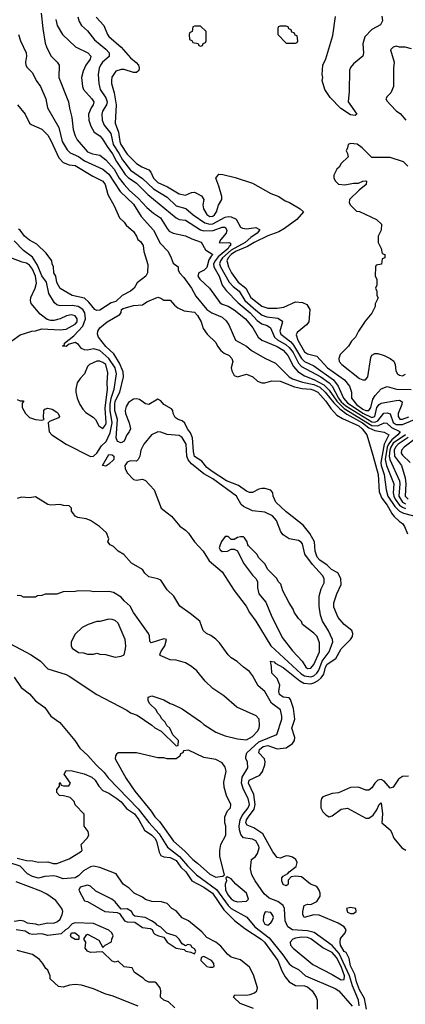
# Model space of a CAD drawing. Header units: inches. Extents: x 2671394 to 2765652, y 830470 to 955458.
# Tile 168 of 256: x 2687026 to 2689549, y 886783 to 893228. Entities that reach past the tile are written whole.
import ezdxf

# ---------------------------------------------------------------- set-up
doc = ezdxf.new("R2010")
doc.units = ezdxf.units.IN
doc.header["$MEASUREMENT"] = 0
doc.layers.add('C6888', color=7, linetype='Continuous')
doc.layers.add('C6889', color=7, linetype='Continuous')

msp = doc.modelspace()

# ---------------------------------------------------------------- linework, layer by layer
at = {"layer": 'C6888', "color": 2}
for points, elevation in [([(2689247, 886773), (2689242.6, 886810), (2689203.7, 886903.7), (2689184.1, 886970), (2689116.2, 887116.2), (2689070, 887168.4), (2688953.7, 887253.7), (2688910, 887264.2), (2688811.3, 887271.3), (2688780.9, 887290), (2688762.4, 887330), (2688757.6, 887410), (2688749.7, 887429.7), (2688714.8, 887454.8), (2688658.6, 887478.6), (2688625.3, 887505.3), (2688566, 887590), (2688545.2, 887630), (2688535.3, 887670), (2688542, 887730), (2688568, 887750), (2688582, 887770), (2688592.5, 887807.5), (2688590, 887818), (2688570, 887854), (2688550, 887864), (2688490, 887873.2), (2688473.3, 887893.3), (2688464.2, 887924.2), (2688461.2, 887950), (2688467.9, 887990), (2688482.3, 888017.7), (2688520.9, 888070), (2688528.6, 888090), (2688521.5, 888130), (2688491, 888190), (2688476.8, 888230), (2688480.5, 888270), (2688519, 888330), (2688517.2, 888370), (2688506.6, 888390), (2688505.1, 888405.1), (2688511.6, 888430), (2688590, 888501.3), (2688708.7, 888550), (2688742, 888650), (2688742, 888670), (2688731.8, 888710), (2688674.1, 888754.2), (2688629, 888830), (2688587, 888867), (2688550, 888935.3), (2688530, 888962), (2688490, 888989), (2688447.8, 889027.8), (2688409.3, 889050), (2688389.3, 889070), (2688333.2, 889150), (2688310, 889173.2), (2688277.2, 889197.2), (2688249.2, 889210), (2688226, 889230), (2688204, 889290), (2688142, 889342), (2688074, 889390), (2688035.5, 889455.5), (2687990, 889495.3), (2687950, 889559), (2687930, 889569), (2687870, 889582), (2687845.6, 889605.6), (2687828.7, 889630), (2687758, 889670), (2687706.3, 889726.3), (2687669.5, 889749.5), (2687639.5, 889779.5), (2687618, 889790), (2687602, 889810), (2687608.7, 889830), (2687594, 889870), (2687548.7, 889910), (2687490, 889949.2), (2687460.2, 889960.2), (2687406, 889970), (2687390, 889978), (2687373.5, 890000)], 10), ([(2687990.9, 890000), (2688018.8, 889978.8), (2688072.8, 889912.8), (2688110, 889887.3), (2688130, 889867.3), (2688170.5, 889810), (2688226.7, 889750), (2688266.6, 889686.6), (2688350, 889614.8), (2688430, 889490.8), (2688508.8, 889388.8), (2688530, 889346.8), (2688570.3, 889290.3), (2688668.4, 889130), (2688867, 888947), (2688890, 888932.3), (2688930, 888926), (2688950, 888934), (2688970.9, 888950), (2688983.1, 888970), (2689004.1, 889030), (2689049.7, 889090), (2689074.5, 889154.5), (2689072.7, 889170), (2689046.5, 889226.5), (2689007, 889290), (2688995.1, 889330), (2688986, 889390), (2688985.6, 889454.4), (2688998, 889502), (2689018, 889542), (2689017, 889570), (2689007, 889590), (2688940.9, 889660.9), (2688892, 889730), (2688876.3, 889796.3), (2688867.6, 889807.6), (2688850, 889818), (2688790, 889829.4), (2688750, 889856), (2688735.3, 889875.3), (2688705.6, 889950), (2688680.8, 889980.8), (2688639.1, 890000)], 10), ([(2689295.4, 886750), (2689281.6, 886821.6), (2689250, 886878), (2689230, 886929.4), (2689218.9, 886978.9), (2689190, 887035.3), (2689182.5, 887082.5), (2689161.2, 887121.2), (2689150, 887129.5), (2689125.7, 887170), (2689122.4, 887190), (2689125.8, 887214.2), (2689155.3, 887250), (2689162, 887270), (2689148.7, 887290), (2689110, 887313.2), (2688986.3, 887366.3), (2688950, 887369.2), (2688888, 887350), (2688878, 887370), (2688878, 887390), (2688888, 887430), (2688910, 887438), (2688930, 887436), (2688970, 887454.8), (2688992.3, 887490), (2688992.3, 887510), (2688986, 887530), (2688970, 887553.2), (2688929.5, 887569.5), (2688870, 887617.2), (2688830, 887621.2), (2688802, 887618), (2688783.6, 887596.4), (2688782, 887570), (2688776.9, 887563.1), (2688770, 887558), (2688750, 887568), (2688742, 887590), (2688742, 887610), (2688750, 887622), (2688780.4, 887639.6), (2688788, 887650), (2688834.5, 887685.5), (2688840.7, 887710), (2688832.3, 887730), (2688810, 887745.1), (2688790, 887751.8), (2688770, 887754), (2688730, 887739.3), (2688710, 887744), (2688681.5, 887781.5), (2688617.8, 887897.8), (2688557.6, 887937.6), (2688515.3, 887955.3), (2688505.1, 887970), (2688509.8, 887990), (2688522, 888010), (2688560.4, 888059.6), (2688567.7, 888090), (2688557, 888157), (2688523.5, 888230), (2688528.2, 888250), (2688597.1, 888282.9), (2688614.3, 888305.7), (2688629.6, 888350), (2688631.8, 888370), (2688627, 888390), (2688589.7, 888429.7), (2688594, 888450), (2688618, 888470), (2688650, 888477.4), (2688710, 888454.9), (2688770, 888462.4), (2688811, 888489), (2688824.2, 888510), (2688826.3, 888530), (2688807.6, 888590), (2688826.6, 888650), (2688818.4, 888718.4), (2688797.2, 888777.2), (2688789, 888789), (2688750, 888793.2), (2688726, 888810), (2688721.2, 888830), (2688728.7, 888871.3), (2688710, 888915.3), (2688675.3, 888950), (2688674, 888994), (2688666, 889030), (2688690, 889024.7), (2688696.8, 889016.8), (2688750, 888987.7), (2688859.9, 888899.9), (2688884.8, 888884.8), (2688930, 888881.7), (2688950, 888887.2), (2688978.3, 888901.7), (2688999.2, 888920.8), (2689016.8, 888943.2), (2689026.4, 888990), (2689037.6, 889010), (2689093.8, 889046.2), (2689129.5, 889110), (2689189.3, 889170), (2689203.7, 889190), (2689206.6, 889210), (2689199.3, 889230), (2689149.7, 889269.7), (2689110, 889314), (2689082, 889382), (2689082, 889410), (2689102, 889470), (2689129.5, 889530), (2689126.6, 889570), (2689106.8, 889606.8), (2689065.2, 889630), (2689036.9, 889656.9), (2688990, 889689.6), (2688971.8, 889710), (2688959.7, 889750), (2688954, 889810), (2688924.6, 889864.6), (2688880.1, 889920.1), (2688778.4, 890000)], 6), ([(2689458, 890000), (2689458.7, 889998.7), (2689476.3, 889976.3), (2689510, 889942.8), (2689531, 889930), (2689544.7, 889910), (2689562.8, 889862.8)], 6), ([(2689531.7, 890000), (2689537.4, 889997.4), (2689646, 889970), (2689730, 889917.4), (2689750, 889896.4), (2689774.3, 889850), (2689787.4, 889810), (2689790.3, 889769.7), (2689780.4, 889710), (2689783.8, 889683.8), (2689790, 889678.8), (2689810, 889683.8), (2689830, 889702.4), (2689893.5, 889770), (2689926.1, 889813.9), (2689983.3, 889876.7), (2690000, 889905.7)], 10), ([(2686924.9, 889164.9), (2687102, 889070), (2687162, 889030), (2687210, 888978), (2687330, 888941), (2687350, 888931), (2687530, 888810.8), (2687727.5, 888707.5), (2687752, 888690), (2687795.3, 888675.3), (2687890.9, 888610.9), (2687910, 888592), (2687951.3, 888571.3), (2688050, 888474), (2688062, 888478), (2688066, 888510), (2688027.3, 888547.3), (2688008, 888590), (2687988.7, 888608.7), (2687978, 888630), (2687954.6, 888654.6), (2687948, 888670), (2687928, 888690), (2687918, 888710), (2687878, 888750), (2687866, 888770), (2687867.3, 888792.7), (2687890, 888802), (2687970, 888774.8), (2688010, 888751), (2688030, 888746), (2688090, 888716), (2688210, 888634), (2688230, 888614.8), (2688310, 888564), (2688370, 888540.7), (2688450, 888520.7), (2688510, 888514.8), (2688550, 888534.8), (2688581.2, 888570), (2688592.7, 888590), (2688596, 888610), (2688593.2, 888650), (2688572.1, 888672.1), (2688447.5, 888727.5), (2688361.2, 888801.2), (2688289.5, 888849.5), (2688238.6, 888898.6), (2688184.8, 888964.8), (2688150, 888994), (2688110, 889017.2), (2688050, 889035.3), (2688010, 889038), (2687945.6, 889065.6), (2687942, 889070), (2687948.7, 889090), (2687975.3, 889130), (2687986, 889170), (2687970, 889175.3), (2687886, 889150), (2687878, 889158), (2687874.6, 889194.6), (2687868.7, 889210), (2687770, 889348), (2687749.3, 889389.3), (2687710, 889424), (2687690, 889449), (2687638.9, 889478.9), (2687610, 889486), (2687510, 889482), (2687490, 889488), (2687410, 889488.7), (2687390, 889484), (2687310, 889482), (2687268.4, 889468.4), (2687192.7, 889467.3), (2687170, 889458), (2687143.6, 889456.4), (2687130, 889448), (2687050, 889448), (2687036.4, 889456.4), (2687010, 889458)], 14), ([(2686990, 888924), (2687036.1, 888856.1), (2687090, 888814.8), (2687128.5, 888768.5), (2687190, 888724.9), (2687230.6, 888670), (2687288.5, 888628.5), (2687386.8, 888510), (2687419.1, 888459.1), (2687472.1, 888412.1), (2687525.5, 888350), (2687579.4, 888299.4), (2687605.8, 888265.8), (2687801.9, 888061.9), (2687870, 887972), (2687938.5, 887898.5), (2687992.1, 887812.1), (2688071.4, 887751.4), (2688123.6, 887690), (2688182.6, 887630), (2688313.5, 887533.5), (2688389.5, 887429.5), (2688410, 887410.2), (2688512.8, 887352.8), (2688565.3, 887290), (2688657.5, 887217.5), (2688747.4, 887107.4), (2688790, 887047.7), (2688810, 887030.7), (2688851, 887010), (2688896, 886970), (2689090, 886886.8), (2689114, 886870), (2689202, 886770)], 10), ([(2687010, 887740.5), (2687070, 887723.8), (2687110, 887722.6), (2687150, 887713.7), (2687210, 887714.4), (2687245.1, 887705.1), (2687270, 887704.4), (2687350, 887735.5), (2687430, 887784.7), (2687434, 887790), (2687428.7, 887830), (2687468, 887870), (2687478, 887890), (2687474, 887914), (2687448.7, 887950), (2687447.3, 888027.3), (2687390, 888088), (2687382, 888110), (2687356, 888136), (2687311.6, 888148.4), (2687286, 888150), (2687268, 888170), (2687268.4, 888188.4), (2687286, 888210), (2687286, 888230), (2687290, 888234), (2687298, 888218), (2687312.7, 888212.7), (2687347.3, 888212.7), (2687358, 888230), (2687318, 888290), (2687330, 888314), (2687368.7, 888311.3), (2687448.9, 888291.1), (2687498, 888270), (2687520.7, 888250), (2687544, 888210), (2687570, 888182.8), (2687610, 888166), (2687662, 888130), (2687690, 888107.7), (2687725.4, 888065.4), (2687776.5, 888030), (2687806, 887990), (2687843.6, 887923.6), (2687890, 887890.3), (2687910.3, 887870), (2687920.3, 887850), (2687937.7, 887777.7), (2687950, 887757.3), (2687970, 887748.2), (2688010, 887744.2), (2688050, 887723.1), (2688079.9, 887679.9), (2688113.1, 887650), (2688151.5, 887591.5), (2688230, 887550.2), (2688286.4, 887510), (2688361.6, 887401.6), (2688432, 887332), (2688499, 887279), (2688606, 887210), (2688627, 887190), (2688714.6, 887070), (2688741.1, 887001.1), (2688762.2, 886962.2), (2688788.2, 886930), (2688830, 886906.7), (2688890, 886904.2), (2688910, 886898), (2688940.4, 886870), (2688966, 886830), (2688972.4, 886810), (2688971.3, 886750)], 6), ([(2689570, 888276.9), (2689530, 888273.3), (2689503.8, 888256.2), (2689470, 888205.2), (2689450, 888197.2), (2689410, 888242.7), (2689390, 888253.6), (2689370, 888249.4), (2689350.6, 888230), (2689330, 888199), (2689310, 888184), (2689290, 888185.2), (2689243.6, 888203.6), (2689190, 888203), (2689112.7, 888167.3), (2689070, 888162.9), (2689010, 888141.2), (2689000.7, 888130), (2688995.5, 888110), (2688997.1, 888070), (2689010, 888042.8), (2689030, 888022.8), (2689050, 888011), (2689070, 888016), (2689130, 888061), (2689170, 888066.8), (2689290, 888000.5), (2689310, 888000.7), (2689338, 888022), (2689363.2, 888056.8), (2689378, 888090), (2689390, 888102), (2689400.7, 888030), (2689396, 887970), (2689450, 887924), (2689459.3, 887910), (2689473, 887870), (2689527.1, 887807.1), (2689551.9, 887791.9)], 6), ([(2688554.7, 886754.7), (2688468.2, 886788.2), (2688425.2, 886830), (2688434.6, 886845.4), (2688510, 886843.1), (2688533, 886847), (2688563, 886857), (2688578, 886870), (2688582, 886890), (2688555.2, 886975.2), (2688530, 887025.2), (2688470, 887074), (2688410, 887092.3), (2688386, 887110), (2688342.9, 887162.9), (2688309.7, 887189.7), (2688250, 887219.3), (2688217.2, 887257.2), (2688130, 887329.3), (2688090, 887349.3), (2688050, 887394), (2688022, 887410), (2687990, 887442), (2687952.9, 887452.9), (2687890, 887455.1), (2687850, 887469.6), (2687830, 887484.5), (2687774, 887510), (2687743.2, 887543.2), (2687704, 887570), (2687657, 887637), (2687550, 887677.6), (2687510, 887686), (2687490, 887683), (2687443.4, 887656.6), (2687410, 887624.2), (2687390, 887611.3), (2687310, 887604.5), (2687270, 887620.5), (2687250, 887623.5), (2687190, 887618.4), (2687150, 887608), (2687110, 887619.5), (2687077.2, 887637.2), (2687030, 887686.6), (2686955.3, 887710)], 6), ([(2686990, 887326.8), (2687033.3, 887333.3), (2687051, 887330), (2687075.5, 887315.5), (2687130.4, 887310.4), (2687150, 887304), (2687210, 887316.3), (2687250, 887314.8), (2687274.2, 887325.8), (2687290, 887341), (2687304, 887370), (2687308.7, 887390), (2687302, 887410), (2687262.5, 887462.5), (2687203.3, 887503.3), (2687163.9, 887523.9), (2687004, 887584)], 10), ([(2688040.2, 886760.2), (2687999.3, 886799.3), (2687968, 886810), (2687948, 886830), (2687948.7, 886870), (2687944, 886890), (2687920.4, 886920.4), (2687910, 886928), (2687871.6, 886928.4), (2687850, 886938), (2687834, 886954), (2687778, 886990), (2687762, 887022), (2687710, 887028), (2687670, 887066), (2687650, 887058), (2687630, 887066), (2687567.3, 887127.3), (2687490, 887122), (2687468.7, 887130), (2687455.3, 887150), (2687458, 887190), (2687446, 887210), (2687463.1, 887236.9), (2687470, 887242), (2687543.6, 887203.6), (2687570, 887154), (2687586, 887170), (2687627.3, 887192.7), (2687628, 887210), (2687638, 887230), (2687628, 887250), (2687608.9, 887268.9), (2687510, 887312.3), (2687390, 887317.2), (2687370, 887308.7), (2687341, 887279), (2687324.7, 887270), (2687296.3, 887243.7), (2687210, 887233.2), (2687170, 887245.2), (2687110, 887240.5), (2687090, 887245.1), (2687060.9, 887260.9), (2687002, 887270)], 10), ([(2687802, 886770), (2687630, 886839), (2687590, 886849), (2687510, 886885.2), (2687430, 886909.2), (2687390, 886913.2), (2687351.1, 886908.9), (2687310, 886895.3), (2687280.4, 886900.4), (2687226, 886950), (2687226, 886970), (2687210, 887006), (2687196.4, 887016.4), (2687178, 887050), (2687156.5, 887076.5), (2687109.1, 887109.1), (2687010, 887134)], 14)]:
    msp.add_lwpolyline(points, dxfattribs=dict(at, elevation=elevation))
for points, elevation in [([(2688390, 889846), (2688370, 889846), (2688347.1, 889812.9), (2688338, 889790), (2688331.3, 889770), (2688336.9, 889756.9), (2688350, 889746), (2688386, 889750), (2688410, 889762), (2688430, 889762), (2688451.1, 889751.1), (2688491.3, 889670), (2688550, 889592), (2688572, 889570), (2688582, 889550), (2688582, 889510), (2688591, 889470), (2688635.9, 889415.9), (2688670.8, 889330), (2688744.1, 889184.1), (2688810, 889096), (2688874.8, 889030), (2688898.8, 888990), (2688910, 888982), (2688930, 888983.8), (2688950, 889007.3), (2688987.3, 889090), (2688987, 889150), (2688972.3, 889190), (2688950, 889212.7), (2688875.3, 889270), (2688868.9, 889288.9), (2688849.1, 889309.1), (2688822, 889350), (2688815.3, 889370), (2688788.7, 889410), (2688748.7, 889490), (2688733.6, 889533.6), (2688718, 889550), (2688708, 889570), (2688648.9, 889628.9), (2688630, 889666), (2688590, 889706), (2688578, 889730), (2688523.1, 889783.1), (2688518, 889790), (2688515.3, 889810), (2688496.5, 889836.5), (2688490, 889842), (2688470, 889842), (2688450, 889838), (2688430, 889826), (2688410, 889826)], 14), ([(2687610, 889304), (2687550, 889288.7), (2687530, 889288.7), (2687474, 889270), (2687434, 889250), (2687390, 889206), (2687363.6, 889156.4), (2687362, 889130), (2687370, 889114), (2687410, 889086), (2687443.6, 889083.6), (2687470, 889074), (2687510, 889074), (2687530, 889082), (2687550, 889074), (2687587.3, 889072.7), (2687650, 889056), (2687690, 889061), (2687708.9, 889071.1), (2687719, 889110), (2687721.2, 889130), (2687716, 889170), (2687670, 889278), (2687650, 889295.3), (2687630, 889302)], 18), ([(2688130, 888446), (2688098, 888442), (2688094, 888430), (2688078, 888422), (2688072.7, 888407.3), (2688050, 888388.7), (2687991.1, 888388.9), (2687970, 888395.3), (2687930, 888397.2), (2687790, 888429.2), (2687671.3, 888428.7), (2687659.6, 888420.4), (2687652, 888410), (2687651.3, 888390), (2687722, 888262), (2687778.8, 888178.8), (2687886.4, 888046.4), (2687910.5, 888010.5), (2687940.4, 887980.4), (2688033.4, 887850), (2688106, 887786), (2688158, 887730), (2688190, 887707.3), (2688270, 887635.5), (2688310, 887616), (2688350, 887622), (2688358, 887622), (2688366, 887630), (2688335.1, 887750), (2688335.1, 887790), (2688342.7, 887830), (2688374, 887890), (2688375.3, 887950), (2688368.4, 887971.6), (2688368, 888010), (2688386, 888050), (2688406, 888070), (2688408, 888090), (2688378, 888150), (2688364.7, 888204.7), (2688362, 888238), (2688376, 888310), (2688370, 888335.3), (2688350, 888364), (2688310, 888385.2), (2688230, 888398)], 14), ([(2688383.6, 887616.4), (2688374, 887610), (2688378, 887590), (2688370.8, 887569.2), (2688373, 887530), (2688390, 887496.3), (2688410, 887473), (2688430, 887459.3), (2688450, 887453), (2688510, 887458), (2688522, 887470), (2688509.2, 887510), (2688441.2, 887570), (2688410, 887604)], 14), ([(2687470, 887562), (2687422, 887550), (2687412, 887530), (2687450, 887461), (2687470, 887456), (2687582, 887390), (2687664.7, 887384.7), (2687678, 887378), (2687712, 887330), (2687730, 887322.8), (2687779.6, 887319.6), (2687830, 887286), (2687879.6, 887279.6), (2687892.7, 887272.7), (2687902, 887250), (2687910, 887242), (2687934, 887230), (2687970, 887222), (2687991.3, 887190), (2688050, 887151), (2688102, 887142), (2688114, 887130), (2688144.7, 887124.7), (2688170, 887114), (2688178, 887130), (2688170, 887146), (2688155.3, 887155.3), (2688146, 887170), (2688126, 887174), (2688110, 887166), (2688090, 887178), (2688068.7, 887210), (2688050, 887228.7), (2687988, 887248), (2687950, 887288), (2687922, 887302), (2687918, 887310), (2687888, 887330), (2687846, 887350), (2687780.4, 887360.4), (2687770, 887366), (2687758, 887390), (2687730, 887408.7), (2687690, 887406), (2687650, 887454), (2687628, 887470), (2687523.2, 887523.2), (2687490, 887555.3)], 10), ([(2688631.3, 887388.7), (2688620.5, 887359.5), (2688619.1, 887330), (2688630, 887307.3), (2688650, 887300.7), (2688670, 887316), (2688678, 887330), (2688686, 887350), (2688683.2, 887363.2), (2688670, 887384)], 14), ([(2689190, 887417.2), (2689164.7, 887410), (2689170, 887386), (2689190, 887378), (2689210, 887378), (2689228, 887390), (2689226, 887410)], 6), ([(2687390, 887208), (2687363.1, 887223.1), (2687358, 887230), (2687366, 887250), (2687390, 887251.3), (2687414, 887230), (2687414, 887210), (2687410, 887208)], 10), ([(2688870, 887221.5), (2688830, 887216.4), (2688814, 887210), (2688795.5, 887190), (2688798, 887170), (2688815.5, 887150), (2688943, 887043), (2689070, 886978.7), (2689130, 886943), (2689150, 886946), (2689150.8, 886970), (2689130, 887031.3), (2689099.8, 887090), (2689070, 887120.9), (2689010, 887153.5), (2688931.4, 887211.4), (2688910, 887219.2)], 14), ([(2688230, 887095.3), (2688214, 887090), (2688212, 887070), (2688250, 887031.3), (2688270, 887024.9), (2688290, 887026), (2688298, 887030), (2688295.3, 887050), (2688282, 887070)], 10)]:
    msp.add_lwpolyline(points, close=True, dxfattribs=dict(at, elevation=elevation))
at = {"layer": 'C6889', "color": 2}
for points, elevation in [([(2687165.5, 893270), (2687178, 893170), (2687193.7, 893073.7), (2687204.5, 893044.5), (2687231.3, 892990), (2687272, 892950), (2687284.7, 892930), (2687282.8, 892850), (2687346, 892690), (2687351, 892649), (2687367.9, 892587.9), (2687375.5, 892510), (2687388.3, 892468.3), (2687402, 892442), (2687470, 892364), (2687502, 892350), (2687550, 892340.5), (2687590.2, 892310.2), (2687644.6, 892250), (2687676.5, 892190), (2687710, 892148.4), (2687744.9, 892110), (2687800.7, 892060.7), (2687857.7, 891997.7), (2687900.9, 891960.9), (2687947.3, 891930), (2687990, 891861), (2688004.7, 891844.7), (2688030, 891830.7), (2688110, 891813.4), (2688152.8, 891792.8), (2688212.7, 891772.7), (2688241.1, 891721.1), (2688290, 891690.8), (2688279, 891681), (2688264.5, 891655.5), (2688250, 891605.2), (2688232.1, 891587.9), (2688197.3, 891570), (2688190.7, 891550), (2688204.9, 891530), (2688267.7, 891470), (2688335.8, 891375.8), (2688350, 891364.9), (2688390, 891352.7), (2688430, 891328), (2688503, 891270), (2688550.4, 891210), (2688587.3, 891150), (2688610, 891130.8), (2688710, 891088.5), (2688750, 891064.4), (2688780.3, 891030), (2688818, 890958), (2688845, 890925), (2688890, 890896.9), (2688950, 890873.4), (2689016.9, 890836.9), (2689050, 890803.6), (2689100.8, 890730), (2689150, 890683.9), (2689330, 890572.4), (2689370, 890568.7), (2689410, 890588.9), (2689427.3, 890587.3), (2689457.9, 890557.9), (2689512.7, 890532.7), (2689514.4, 890530), (2689499.6, 890510), (2689461.6, 890478.4), (2689438.6, 890450), (2689431, 890429), (2689418.1, 890350), (2689425.6, 890310), (2689473.6, 890190), (2689469.2, 890130), (2689472.8, 890110), (2689481.8, 890090), (2689510.6, 890050.6), (2689530, 890036), (2689550, 890029.3)], 14), ([(2687407.5, 893247.5), (2687415.9, 893215.9), (2687430.5, 893190.5), (2687470, 893154.8), (2687516.1, 893096.1), (2687590, 893034.9), (2687610.6, 893010), (2687612.4, 892987.6), (2687567.7, 892950), (2687555.5, 892930), (2687546, 892910), (2687539.3, 892870), (2687543.8, 892810), (2687553, 892770), (2687590, 892717.3), (2687597.4, 892690), (2687594, 892670), (2687568.5, 892630), (2687563.7, 892610), (2687565.3, 892570), (2687577.8, 892537.8), (2687622.4, 892482.4), (2687638, 892410), (2687675.3, 892355.3), (2687698.5, 892310), (2687750, 892242), (2687830, 892187.4), (2687901.8, 892121.8), (2687990, 892066.4), (2688050, 892010.5), (2688112.8, 891992.8), (2688160.5, 891950), (2688237.8, 891897.8), (2688269.2, 891889.2), (2688290, 891891.2), (2688370, 891934.4), (2688390, 891939.1), (2688410, 891937.3), (2688442, 891922), (2688471.3, 891870), (2688483.8, 891863.8), (2688510, 891859.1), (2688570, 891866.8), (2688594.8, 891854.8), (2688596, 891850), (2688580.5, 891830), (2688537.7, 891802.3), (2688500.2, 891770), (2688410, 891718.6), (2688352.7, 891670), (2688338.9, 891650), (2688333.6, 891630), (2688340.8, 891610), (2688396.5, 891510), (2688422, 891482), (2688462, 891450), (2688498.9, 891390), (2688570, 891326.5), (2688613, 891293), (2688643.7, 891283.7), (2688714.4, 891274.4), (2688739.5, 891259.5), (2688744.9, 891250), (2688728.9, 891190), (2688734, 891170), (2688799.3, 891119.3), (2688818.4, 891098.4), (2688870, 891010.3), (2688888.9, 890990), (2688950, 890962.3), (2689079.6, 890870), (2689109.2, 890830), (2689143.5, 890750), (2689170, 890719.8), (2689270, 890651.9), (2689330, 890624.1), (2689350, 890630.6), (2689363.5, 890690), (2689377, 890710), (2689390, 890717.4), (2689490, 890735.8), (2689510, 890737.1), (2689527.3, 890727.3), (2689526.4, 890710), (2689503.2, 890650), (2689501.7, 890630), (2689514, 890614), (2689530, 890613.1), (2689571, 890629)], 22), ([(2687525.3, 893245.3), (2687576.3, 893190), (2687600.5, 893130), (2687610, 893117.3), (2687690, 893047.7), (2687750, 892979.1), (2687788.5, 892948.5), (2687804, 892930), (2687807.7, 892910), (2687804.5, 892895.5), (2687790, 892882.7), (2687770, 892882), (2687710, 892902.9), (2687690, 892902.9), (2687656, 892890), (2687628.7, 892851.3), (2687626, 892830), (2687626.4, 892810), (2687644.9, 892750), (2687657, 892670), (2687650.8, 892550), (2687672.2, 892492.2), (2687682, 892430), (2687688.8, 892410), (2687730, 892348), (2687790, 892287.3), (2687825.1, 892265.1), (2687870, 892244.9), (2687884.9, 892230), (2687902.4, 892190), (2687930, 892162), (2687993.4, 892133.4), (2688070, 892088), (2688110, 892078.8), (2688150, 892096), (2688170, 892098), (2688215.3, 892075.3), (2688231.3, 892050), (2688224, 892016), (2688228.2, 891990), (2688250, 891953.4), (2688270, 891940.4), (2688290, 891942.4), (2688300.9, 891950), (2688314, 891970), (2688326.3, 892013.7), (2688349.2, 892050), (2688349.3, 892070), (2688330, 892138), (2688308.7, 892190), (2688330, 892216), (2688355.3, 892215.3), (2688435.3, 892195.3), (2688550, 892158), (2688670, 892091.3), (2688722, 892070), (2688762, 892042), (2688790.9, 892030.9), (2688862, 891990), (2688882, 891970), (2688839.3, 891920.7), (2688759.3, 891860.7), (2688721.4, 891838.6), (2688650, 891813.3), (2688559.1, 891770), (2688516.8, 891743.2), (2688438, 891710), (2688410, 891691.3), (2688389.2, 891670), (2688380.9, 891650), (2688382.4, 891642.4), (2688391.8, 891610), (2688411.7, 891570), (2688455.3, 891510), (2688505.7, 891470), (2688538.7, 891410), (2688610, 891352.2), (2688650, 891339.5), (2688710, 891338.7), (2688754, 891346), (2688830, 891382), (2688876.9, 891376.9), (2688904.7, 891364.7), (2688924.7, 891330), (2688918, 891250), (2688902, 891230), (2688840.5, 891179.5), (2688834.8, 891165.2), (2688845.3, 891130), (2688890, 891054.9), (2688910, 891040.4), (2688970, 891025.5), (2689039.3, 890950), (2689150.7, 890870), (2689182.8, 890830), (2689191, 890810), (2689196, 890790), (2689196.3, 890750), (2689230.3, 890710), (2689270, 890678.9), (2689290, 890669.4), (2689310, 890670.4), (2689322.3, 890690), (2689336.1, 890743.9), (2689351.4, 890768.6), (2689390, 890811.3), (2689430, 890826), (2689490.4, 890810.4), (2689588.2, 890808.2)], 26), ([(2689396, 893250), (2689399.8, 893220.2), (2689386.4, 893193.6), (2689330, 893164), (2689284.1, 893115.9), (2689270.6, 893070), (2689276, 893010), (2689271.3, 892990), (2689210, 892938), (2689190, 892915.3), (2689183.4, 892896.6), (2689181.1, 892758.9), (2689174, 892690), (2689232, 892610), (2689219.8, 892600.2), (2689190, 892605.2), (2689127, 892647), (2689058, 892718), (2689022, 892770), (2689004, 892830), (2689009, 892850), (2689005.2, 892870), (2689009, 892930), (2689029.3, 892970.7), (2689075.1, 893124.9), (2689091.5, 893248.5)], 26), ([(2687262, 893230), (2687270.7, 893190), (2687306.8, 893130), (2687391, 893050), (2687471, 893010), (2687490.7, 892990), (2687487.3, 892970), (2687459.1, 892930), (2687440.7, 892890), (2687430.7, 892849.3), (2687436.3, 892790), (2687444, 892770), (2687499.1, 892710), (2687510.4, 892690), (2687507.3, 892670), (2687493.4, 892650), (2687476.3, 892610), (2687477.3, 892570), (2687490.6, 892530), (2687512.4, 892492.4), (2687550, 892467.3), (2687564.9, 892450), (2687597.5, 892397.5), (2687634, 892350), (2687660.3, 892300.3), (2687715.5, 892215.5), (2687735.8, 892195.8), (2687790, 892158.4), (2687864.8, 892084.8), (2688050, 891930.4), (2688070, 891920.4), (2688110, 891915.8), (2688210, 891852), (2688230, 891846.3), (2688292.3, 891847.7), (2688350, 891870.3), (2688370.6, 891870), (2688382, 891850), (2688376.3, 891830), (2688342, 891790), (2688332, 891770), (2688350, 891766.4), (2688394, 891770), (2688406, 891766), (2688406, 891750), (2688396.3, 891743.7), (2688388.9, 891730), (2688324.7, 891675.3), (2688304.1, 891650), (2688294.5, 891630), (2688297.2, 891610), (2688331.3, 891550), (2688351.2, 891491.2), (2688376.2, 891456.2), (2688455.6, 891375.6), (2688533.1, 891310), (2688579.3, 891259.3), (2688610, 891238), (2688645.9, 891225.8), (2688667.7, 891210), (2688692.9, 891150), (2688712.9, 891132.9), (2688770, 891100.7), (2688790, 891082.7), (2688814.5, 891050), (2688850, 890979.5), (2688870, 890957.3), (2688997, 890890), (2689051.3, 890851.3), (2689070.2, 890830), (2689112.4, 890750), (2689130, 890727.3), (2689160.5, 890700.5), (2689330, 890595.6), (2689350, 890592.4), (2689370, 890601.6), (2689407.8, 890652.2), (2689430, 890655.6), (2689450, 890647.7), (2689470, 890590.4), (2689490, 890577.1), (2689530, 890578.6), (2689610, 890611.4)], 18), ([(2687019.1, 893130), (2687030.7, 893090), (2687067.7, 893010), (2687070.5, 892990), (2687064, 892950), (2687066, 892930), (2687074, 892914), (2687110, 892881), (2687133, 892830), (2687162, 892790), (2687196.3, 892710), (2687208, 892650), (2687282, 892522), (2687304.6, 892430), (2687336.4, 892376.4), (2687356.5, 892356.5), (2687410, 892332.7), (2687450, 892304), (2687570, 892250.3), (2687610, 892217.6), (2687682.7, 892102.7), (2687770, 892020.4), (2687820.4, 891940.4), (2687902.4, 891850), (2687945.2, 891765.2), (2687997.3, 891710), (2688018, 891670), (2688030, 891634), (2688062, 891610), (2688062, 891590), (2688071.3, 891570), (2688099.9, 891539.9), (2688150.6, 891470), (2688178.8, 891418.8), (2688250.7, 891330), (2688282.8, 891310), (2688350, 891281.3), (2688377.2, 891257.2), (2688394, 891230), (2688438, 891130), (2688510, 891090.8), (2688542.8, 891062.8), (2688630, 891013), (2688699.5, 890979.5), (2688790, 890890.4), (2688810, 890877), (2688875.6, 890855.6), (2688950, 890839.8), (2688990, 890821.8), (2689025.4, 890790), (2689080.6, 890720.6), (2689120, 890680), (2689166.5, 890646.5), (2689268.2, 890590), (2689310, 890557), (2689350, 890538.9), (2689410, 890528.4), (2689440.5, 890510), (2689411.2, 890448.8), (2689389.3, 890330), (2689391, 890310), (2689411.1, 890250), (2689423.6, 890150), (2689434.4, 890110), (2689480.8, 890040.8), (2689510, 890010.2), (2689531.7, 890000)], 10), ([(2689590, 893038), (2689548.4, 893048.4), (2689510, 893048.7), (2689490, 893055.3), (2689470, 893048), (2689452, 893030), (2689476, 892950), (2689471.3, 892910), (2689472, 892790), (2689454, 892750), (2689430, 892726), (2689422, 892710), (2689430, 892694), (2689452, 892670), (2689492, 892630), (2689514.4, 892614.4), (2689552, 892570)], 30), ([(2687012, 892670), (2687062, 892610), (2687091.1, 892551.1), (2687102, 892542), (2687170.8, 892510.8), (2687210, 892472), (2687230, 892438), (2687282.8, 892322.8), (2687310, 892294), (2687350, 892278.8), (2687390, 892274), (2687503.9, 892203.9), (2687570.6, 892170), (2687584.9, 892150), (2687603, 892083), (2687644.7, 892010), (2687678, 891930), (2687710, 891902), (2687722.8, 891882.8), (2687770, 891842), (2687790.7, 891810.7), (2687798, 891790), (2687815.9, 891775.9), (2687834.8, 891750), (2687838, 891710), (2687865.4, 891625.4), (2687862.8, 891570), (2687850.8, 891550), (2687793.7, 891506.3), (2687774, 891470), (2687750.7, 891450), (2687697.3, 891422.7), (2687656, 891384), (2687625.1, 891374.9), (2687550, 891326), (2687530, 891323.6), (2687517.2, 891330), (2687478.9, 891378.9), (2687450, 891405.2), (2687370, 891422.9), (2687290, 891469), (2687270, 891508), (2687262, 891550), (2687249, 891570), (2687248, 891610), (2687238, 891630), (2687235.3, 891650), (2687200.1, 891700.1), (2687138, 891758), (2687090, 891784), (2687058, 891810), (2687029.3, 891849.3), (2687017.2, 891857.2)], 6), ([(2689566, 892270), (2689536.5, 892296.5), (2689450, 892326), (2689330, 892326), (2689266, 892390), (2689233.6, 892413.6), (2689190, 892418), (2689174, 892410), (2689171.6, 892388.4), (2689162, 892370), (2689171.6, 892351.6), (2689174, 892330), (2689130, 892286), (2689116.9, 892263.1), (2689102, 892250), (2689082, 892210), (2689082, 892190), (2689092, 892170), (2689111.6, 892151.6), (2689152.5, 892147.5), (2689210, 892157.3), (2689242, 892158), (2689272, 892172), (2689290, 892174), (2689294, 892170), (2689292, 892150), (2689247.1, 892112.9), (2689184.7, 892050), (2689182, 892030), (2689190, 892014), (2689230, 891974), (2689250, 891972), (2689359.6, 891919.6), (2689394, 891890), (2689392, 891850), (2689372, 891810), (2689372, 891770), (2689392, 891730), (2689398, 891698), (2689414, 891690), (2689414, 891670), (2689398, 891662), (2689392.7, 891627.3), (2689358, 891622), (2689354, 891610), (2689352, 891550), (2689362, 891530), (2689362, 891490), (2689354, 891470), (2689362, 891450), (2689363.6, 891423.6), (2689371.6, 891408.4), (2689352.7, 891367.3), (2689352, 891350), (2689330, 891306), (2689286.4, 891253.6), (2689242, 891190), (2689222, 891150), (2689196.9, 891123.1), (2689178, 891090), (2689123.8, 891036.2), (2689113.4, 891010), (2689116.3, 890990), (2689133.4, 890970), (2689250, 890878.4), (2689270, 890870.5), (2689289.4, 890870.6), (2689303.7, 890890), (2689324.1, 891015.9), (2689330, 891031.3), (2689350, 891042.8), (2689370, 891044), (2689410, 891030.8), (2689450.5, 891010.5), (2689473.2, 890993.2), (2689482.8, 890970), (2689487.7, 890930), (2689498.8, 890910), (2689510, 890900.7), (2689530, 890897.3), (2689550, 890907.3)], 30), ([(2687010, 890742), (2687030, 890734), (2687050, 890734), (2687051.6, 890728.4), (2687042, 890718), (2687042, 890690), (2687064.7, 890650), (2687090, 890624), (2687130, 890611.3), (2687170, 890606), (2687186, 890610), (2687182, 890622), (2687184, 890670), (2687190, 890678), (2687210, 890684.7), (2687238, 890678), (2687270, 890658.8), (2687278.8, 890650), (2687286, 890630), (2687279.1, 890620.9), (2687222, 890598), (2687211.3, 890588.7), (2687218, 890530), (2687236.3, 890510), (2687330.7, 890450), (2687490, 890368.8), (2687510, 890370.7), (2687530, 890390.8), (2687561.4, 890438.5), (2687592.8, 890467.2), (2687617.1, 890522.9), (2687631.9, 890590), (2687618.3, 890670), (2687618.3, 890710), (2687624.9, 890750), (2687643.2, 890810), (2687658.7, 890910), (2687650.8, 890950), (2687610, 891009.7), (2687550, 891063.5), (2687510, 891073.3), (2687470, 891064.5), (2687450, 891067), (2687430, 891076), (2687410, 891102), (2687390, 891115.3), (2687350, 891104), (2687330, 891089.3), (2687306, 891090), (2687319, 891101), (2687319, 891110), (2687381.2, 891158.8), (2687439, 891221), (2687456.2, 891270), (2687451.8, 891310), (2687439.5, 891330), (2687409, 891350), (2687370, 891357.4), (2687290, 891354.3), (2687270, 891361.6), (2687254.7, 891374.8), (2687216, 891436), (2687201.7, 891510), (2687170, 891551.6), (2687141.7, 891621.7), (2687110, 891674), (2687050, 891716.3), (2686990, 891780.4)], 10), ([(2686973.6, 891126.4), (2687030, 891164.7), (2687106, 891190), (2687130, 891191.3), (2687170, 891204.7), (2687290, 891198), (2687330, 891202.8), (2687390, 891234.4), (2687402, 891250), (2687402, 891270), (2687390, 891289.5), (2687362.9, 891297.1), (2687331.3, 891290), (2687290, 891269), (2687250, 891259), (2687230, 891259), (2687206, 891266), (2687161, 891301), (2687101.2, 891370), (2687096, 891390), (2687099.3, 891410), (2687127.6, 891470), (2687136.6, 891503.4), (2687128.4, 891550), (2687110, 891594.5), (2687090, 891620.7), (2687070, 891635.1), (2687041.6, 891641.6), (2686968, 891670)], 14), ([(2688778.4, 890000), (2688770, 890006.6), (2688702.7, 890070), (2688685.2, 890110), (2688682, 890130), (2688669, 890149), (2688630, 890159), (2688610, 890159), (2688590, 890154), (2688550, 890133.2), (2688530, 890132.7), (2688510, 890140.9), (2688458, 890178), (2688379.3, 890210), (2688285.1, 890270), (2688250, 890296.2), (2688217.8, 890337.8), (2688170, 890369.6), (2688162.5, 890402.5), (2688157.6, 890490), (2688143.1, 890523.1), (2688122.9, 890550), (2688107.3, 890587.3), (2688090, 890602.7), (2688062, 890610), (2688043.3, 890623.3), (2688029.2, 890650), (2688028.7, 890670), (2688020.2, 890680.2), (2687970, 890708.7), (2687950, 890734), (2687930, 890744), (2687870, 890709), (2687850, 890712.7), (2687810, 890740.9), (2687790, 890747), (2687770, 890743.7), (2687737.5, 890722.5), (2687723.1, 890696.9), (2687716.3, 890670), (2687718.8, 890650), (2687743, 890590), (2687750.5, 890549.5), (2687742.8, 890530), (2687726.8, 890510), (2687710, 890469.2), (2687690, 890458), (2687666.7, 890466.7), (2687656.2, 890490), (2687665.1, 890610), (2687649, 890670), (2687648.2, 890710), (2687651.3, 890730), (2687681.3, 890790), (2687704.4, 890890), (2687702.5, 890922.5), (2687679.6, 890979.6), (2687641.1, 891041.1), (2687590, 891089.6), (2687540.9, 891150), (2687535.1, 891170), (2687538, 891190), (2687550, 891210.5), (2687599.3, 891250), (2687682, 891298), (2687689.6, 891310.4), (2687692.7, 891330), (2687702, 891338), (2687770, 891357.1), (2687830, 891361), (2687858, 891382), (2687930, 891410.7), (2687950, 891406), (2687970, 891391), (2688010, 891391.3), (2688038.4, 891358.4), (2688061.4, 891341.4), (2688102.6, 891322.6), (2688170, 891313), (2688190, 891290.8), (2688214, 891250), (2688227.1, 891207.1), (2688252, 891170), (2688310, 891114), (2688321, 891090), (2688341.7, 891061.7), (2688364.4, 891044.4), (2688396, 891030), (2688414.8, 891010), (2688420.7, 890990), (2688410.7, 890949.3), (2688413.4, 890930), (2688430, 890898.8), (2688450, 890890.7), (2688510, 890906.8), (2688550.5, 890890.5), (2688582, 890862), (2688610, 890850.7), (2688630, 890850.8), (2688676.5, 890863.5), (2688730, 890862.4), (2688824.4, 890824.4), (2688874.3, 890814.3), (2688930, 890810.2), (2688950, 890803.7), (2688975.8, 890790), (2689030, 890732), (2689062, 890682), (2689100.3, 890640.3), (2689137.7, 890617.7), (2689244.9, 890570), (2689267.7, 890550), (2689297.3, 890510), (2689337.3, 890377.3), (2689371.3, 890250), (2689378.6, 890138.5), (2689395.2, 890095.2), (2689430.3, 890050), (2689458, 890000)], 6), ([(2688639.1, 890000), (2688630, 890004.2), (2688550, 890013.6), (2688490, 890040.9), (2688475.3, 890055.3), (2688443.7, 890110), (2688290, 890222), (2688230, 890255.1), (2688150, 890319.7), (2688127.7, 890347.7), (2688119.2, 890370), (2688114.2, 890450), (2688090, 890494), (2688070, 890505.6), (2687990, 890512.3), (2687950, 890528), (2687930, 890529.7), (2687888.7, 890511.3), (2687838.8, 890450), (2687818, 890410), (2687812, 890370), (2687802, 890350), (2687790, 890338), (2687750, 890339.3), (2687730, 890332.7), (2687720.6, 890319.4), (2687714.9, 890310), (2687716.4, 890290), (2687730, 890262.8), (2687770, 890219.1), (2687790, 890213.4), (2687830, 890220.7), (2687850, 890210.8), (2687906, 890150), (2687951.3, 890030), (2687990.9, 890000)], 10), ([(2689550, 890511.6), (2689470, 890456.8), (2689453.5, 890430), (2689448.1, 890410), (2689443.9, 890370), (2689447.1, 890350), (2689510.2, 890210), (2689514, 890190), (2689506.2, 890110), (2689530.3, 890070), (2689550, 890059.4)], 18), ([(2689567.7, 890492.3), (2689502.3, 890450), (2689484.5, 890430), (2689476.9, 890410), (2689477.3, 890370), (2689523.7, 890310), (2689548.4, 890228.4), (2689553.4, 890190), (2689547.7, 890110), (2689568.2, 890090)], 22), ([(2689630, 890496.9), (2689542.4, 890430), (2689524.6, 890410), (2689522.3, 890390), (2689530, 890377.1), (2689581.3, 890330)], 26), ([(2687373.5, 890000), (2687366, 890010), (2687366, 890030), (2687350, 890046), (2687312, 890048), (2687290, 890055.3), (2687230, 890049.4), (2687210, 890055.1), (2687130, 890104), (2687090, 890099), (2687036.9, 890103.1), (2687010, 890094)], 10)]:
    msp.add_lwpolyline(points, dxfattribs=dict(at, elevation=elevation))
for points, elevation in [([(2688210, 893186), (2688170, 893186), (2688158, 893182), (2688154, 893150), (2688138, 893142), (2688134, 893130), (2688138, 893098), (2688152.7, 893092.7), (2688158, 893078), (2688192.7, 893072.7), (2688198, 893058), (2688210, 893054), (2688222, 893058), (2688227.3, 893072.7), (2688242, 893078), (2688246, 893090), (2688246, 893150)], 30), ([(2688770, 893186), (2688730, 893186), (2688718, 893182), (2688714, 893170), (2688714, 893130), (2688770, 893074), (2688830, 893074), (2688842, 893078), (2688846, 893090), (2688842, 893122), (2688827.3, 893127.3), (2688822, 893142), (2688807.3, 893147.3), (2688802, 893162), (2688787.3, 893167.3), (2688782, 893182)], 30), ([(2687530, 890992.3), (2687482, 890970), (2687470, 890958), (2687451, 890910), (2687421.1, 890878.9), (2687402.8, 890850), (2687393.4, 890810), (2687393.4, 890790), (2687402, 890750), (2687419.3, 890710), (2687438.9, 890678.9), (2687457.7, 890657.7), (2687507.2, 890627.2), (2687522, 890610), (2687542.8, 890570), (2687570, 890551.3), (2687590, 890578), (2687592.6, 890590), (2687585.3, 890685.3), (2687600.5, 890810), (2687597.6, 890850), (2687603.2, 890916.8), (2687589.3, 890970), (2687570, 890984.5), (2687550, 890991.8)], 14), ([(2687590, 890306), (2687568, 890310), (2687610, 890382.8), (2687630, 890380.7), (2687642.8, 890370), (2687641, 890350), (2687610, 890318)], 6)]:
    msp.add_lwpolyline(points, close=True, dxfattribs=dict(at, elevation=elevation))

doc.saveas('drawing.dxf')
